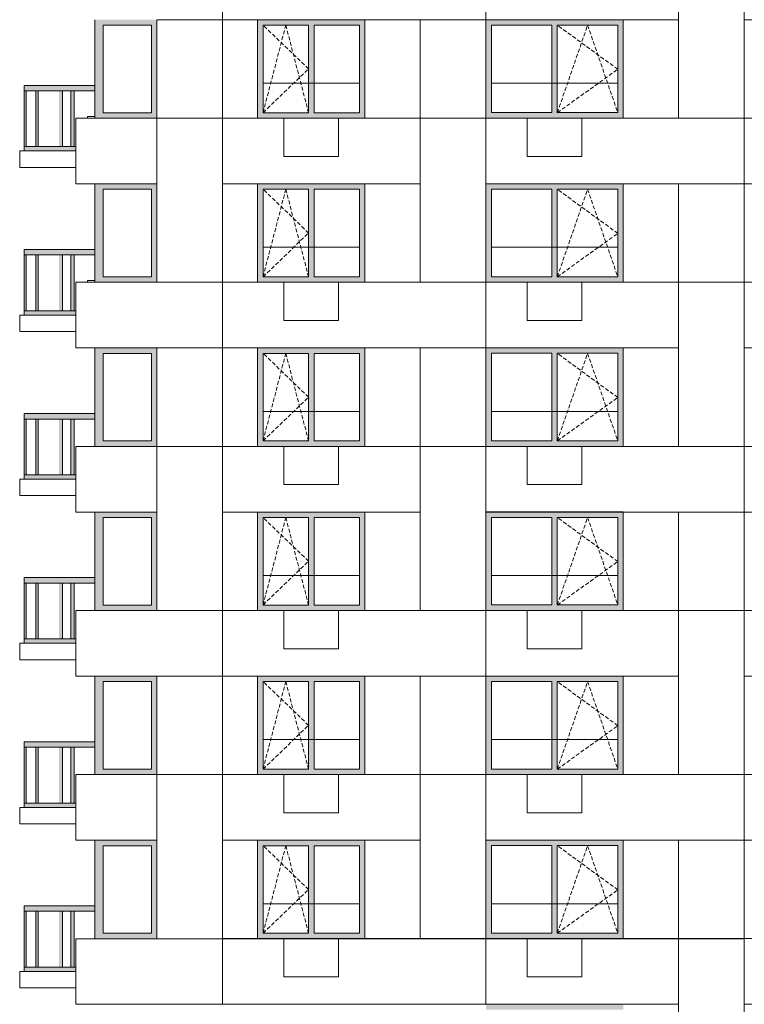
# Model space of a CAD drawing. Header units: millimetres. Extents: x 119219 to 750800, y -8933 to 168688.
# Tile 110 of 115: x 508361 to 521596, y 22860 to 40860. Entities that reach past the tile are written whole.
import ezdxf

# ---------------------------------------------------------------- set-up
doc = ezdxf.new("R2010")
doc.units = ezdxf.units.MM
doc.header["$MEASUREMENT"] = 0
doc.header["$XCLIPFRAME"] = 0
doc.linetypes.add('OO_EOIAAY', pattern=[105.833361, 70.555568, -35.277793])
doc.layers.add('0_Ном._пера__1', color=7, linetype='Continuous', lineweight=0)
doc.layers.add('0_Ном._пера__120', color=7, linetype='Continuous', lineweight=0)
doc.layers.add('0_Ном._пера__161', color=7, linetype='Continuous', lineweight=13, true_color=0x6a6a6a)
picture_1 = doc.add_image_def('image6.png', size_in_pixel=(725, 814))
picture_2 = doc.add_image_def('image3.png', size_in_pixel=(734, 827))
picture_3 = doc.add_image_def('image5.png', size_in_pixel=(729, 823))
picture_4 = doc.add_image_def('image2.png', size_in_pixel=(882, 837))
picture_5 = doc.add_image_def('image4.png', size_in_pixel=(877, 829))

msp = doc.modelspace()

# ---------------------------------------------------------------- hatches: boundary and pattern name
at = {"layer": '0_Ном._пера__161', "linetype": 'Continuous', "lineweight": 0, "true_color": 0x696969}
for points in [[(509735.981, 40859.986), (509735.981, 40759.986), (509885.981, 40759.986), (510766.015, 40759.986), (510865.987, 40759.986), (510865.987, 40859.986)], [(512806.657, 40760), (513636.657, 40760), (513736.657, 40760), (514566.657, 40760), (514666.657, 40760), (514666.657, 40860), (512706.657, 40860), (512706.657, 40760)], [(516976.183, 40762.409), (518081.043, 40762.409), (518181.043, 40762.409), (519285.903, 40762.409), (519385.903, 40762.409), (519385.903, 40862.409), (516876.183, 40862.409), (516876.183, 40762.409)], [(509735.981, 40759.986), (509735.981, 39159.986), (509885.981, 39159.986), (509885.981, 40759.986)], [(510766.015, 40759.986), (510766.015, 39159.986), (510865.987, 39159.986), (510865.987, 40759.986)], [(512806.657, 40760), (512706.657, 40760), (512706.657, 39160), (512806.657, 39160)], [(513736.657, 40760), (513636.657, 40760), (513636.657, 39160), (513736.657, 39160)], [(514566.657, 40760), (514566.657, 39160), (514666.657, 39160), (514666.657, 40760)], [(516976.183, 40762.409), (516876.183, 40762.409), (516876.183, 39162.409), (516976.183, 39162.409)], [(518181.043, 40762.409), (518081.043, 40762.409), (518081.043, 39162.409), (518181.043, 39162.409)], [(519285.903, 39162.409), (519385.903, 39162.409), (519385.903, 40762.409), (519285.903, 40762.409)], [(508441.078, 39560.008), (509081.183, 39560.008), (509141.183, 39560.008), (509741.291, 39560.008), (509741.291, 39660.008), (508441.078, 39660.008)], [(508441.083, 38540.008), (508481.083, 38540.008), (508481.083, 39560.008), (508441.083, 39560.008)], [(508655.702, 38540.008), (508695.702, 38540.008), (508695.702, 39560.008), (508655.702, 39560.008)], [(509081.183, 38540.008), (509141.183, 38540.008), (509141.183, 39560.008), (509081.183, 39560.008)], [(509355.836, 39560.008), (509295.836, 39560.008), (509295.836, 38540.008), (509355.836, 38540.008)], [(509735.981, 39159.986), (509735.981, 39059.986), (510865.987, 39059.986), (510865.987, 39159.986), (510766.015, 39159.986), (509885.981, 39159.986)], [(512706.657, 39160), (512706.657, 39060), (514666.657, 39060), (514666.657, 39160), (514566.657, 39160), (513736.657, 39160), (513636.657, 39160), (512806.657, 39160)], [(518081.043, 39162.409), (516976.183, 39162.409), (516876.183, 39162.409), (516876.183, 39062.409), (519385.903, 39062.409), (519385.903, 39162.409), (519285.903, 39162.409), (518181.043, 39162.409)], [(508441.078, 38460.008), (509081.183, 38460.006), (509141.183, 38460.008), (509385.9, 38460.008), (509385.9, 38540.008), (509141.183, 38540.008), (509081.183, 38540.008), (508441.078, 38540.008)], [(509735.981, 37859.988), (509735.981, 37759.988), (509885.981, 37759.988), (510766.015, 37759.988), (510865.987, 37759.988), (510865.987, 37859.988)], [(512806.657, 37760), (513636.657, 37760), (513736.657, 37760), (514566.657, 37760), (514666.657, 37760), (514666.657, 37860), (512706.657, 37860), (512706.657, 37760)], [(516976.192, 37762.108), (518081.052, 37762.108), (518181.052, 37762.108), (519285.912, 37762.108), (519385.912, 37762.108), (519385.912, 37862.108), (516876.192, 37862.108), (516876.192, 37762.108)], [(509735.981, 37759.988), (509735.981, 36159.988), (509885.981, 36159.988), (509885.981, 37759.988)], [(510766.015, 37759.988), (510766.015, 36159.988), (510865.987, 36159.988), (510865.987, 37759.988)], [(512806.657, 37760), (512706.657, 37760), (512706.657, 36160), (512806.657, 36160)], [(513736.657, 37760), (513636.657, 37760), (513636.657, 36160), (513736.657, 36160)], [(514566.657, 37760), (514566.657, 36160), (514666.657, 36160), (514666.657, 37760)], [(516976.192, 37762.108), (516876.192, 37762.108), (516876.192, 36162.108), (516976.192, 36162.108)], [(518181.052, 37762.108), (518081.052, 37762.108), (518081.052, 36162.108), (518181.052, 36162.108)], [(519285.912, 36162.108), (519385.912, 36162.108), (519385.912, 37762.108), (519285.912, 37762.108)], [(508441.078, 36560.007), (509081.183, 36560.007), (509141.183, 36560.007), (509741.291, 36560.007), (509741.291, 36660.007), (508441.078, 36660.007)], [(508441.083, 35540.007), (508481.083, 35540.007), (508481.083, 36560.007), (508441.083, 36560.007)], [(508655.702, 35540.007), (508695.702, 35540.007), (508695.702, 36560.007), (508655.702, 36560.007)], [(509081.183, 35540.007), (509141.183, 35540.007), (509141.183, 36560.007), (509081.183, 36560.007)], [(509355.836, 36560.007), (509295.836, 36560.007), (509295.836, 35540.007), (509355.836, 35540.007)], [(509735.981, 36159.988), (509735.981, 36059.988), (510865.987, 36059.988), (510865.987, 36159.988), (510766.015, 36159.988), (509885.981, 36159.988)], [(512706.657, 36160), (512706.657, 36060), (514666.657, 36060), (514666.657, 36160), (514566.657, 36160), (513736.657, 36160), (513636.657, 36160), (512806.657, 36160)], [(518081.052, 36162.108), (516976.192, 36162.108), (516876.192, 36162.108), (516876.192, 36062.108), (519385.912, 36062.108), (519385.912, 36162.108), (519285.912, 36162.108), (518181.052, 36162.108)], [(508441.078, 35460.007), (509081.183, 35460.005), (509141.183, 35460.007), (509385.9, 35460.007), (509385.9, 35540.007), (509141.183, 35540.007), (509081.183, 35540.007), (508441.078, 35540.007)], [(509735.981, 34859.99), (509735.981, 34759.99), (509885.981, 34759.99), (510766.015, 34759.99), (510865.987, 34759.99), (510865.987, 34859.99)], [(509735.981, 34759.99), (509735.981, 33159.99), (509885.981, 33159.99), (509885.981, 34759.99)], [(510766.015, 34759.99), (510766.015, 33159.99), (510865.987, 33159.99), (510865.987, 34759.99)], [(512806.657, 34760), (513636.657, 34760), (513736.657, 34760), (514566.657, 34760), (514666.657, 34760), (514666.657, 34860), (512706.657, 34860), (512706.657, 34760)], [(512806.657, 34760), (512706.657, 34760), (512706.657, 33160), (512806.657, 33160)], [(513736.657, 34760), (513636.657, 34760), (513636.657, 33160), (513736.657, 33160)], [(514566.657, 34760), (514566.657, 33160), (514666.657, 33160), (514666.657, 34760)], [(516976.201, 34761.807), (518081.061, 34761.807), (518181.061, 34761.807), (519285.921, 34761.807), (519385.921, 34761.807), (519385.921, 34861.807), (516876.201, 34861.807), (516876.201, 34761.807)], [(516976.201, 34761.807), (516876.201, 34761.807), (516876.201, 33161.807), (516976.201, 33161.807)], [(518181.061, 34761.807), (518081.061, 34761.807), (518081.061, 33161.807), (518181.061, 33161.807)], [(519285.921, 33161.807), (519385.921, 33161.807), (519385.921, 34761.807), (519285.921, 34761.807)], [(508441.078, 33560.006), (509081.183, 33560.006), (509141.183, 33560.006), (509741.291, 33560.006), (509741.291, 33660.006), (508441.078, 33660.006)], [(508441.083, 32540.006), (508481.083, 32540.006), (508481.083, 33560.006), (508441.083, 33560.006)], [(508655.702, 32540.006), (508695.702, 32540.006), (508695.702, 33560.006), (508655.702, 33560.006)], [(509081.183, 32540.006), (509141.183, 32540.006), (509141.183, 33560.006), (509081.183, 33560.006)], [(509355.836, 33560.006), (509295.836, 33560.006), (509295.836, 32540.006), (509355.836, 32540.006)], [(509735.981, 33159.99), (509735.981, 33059.99), (510865.987, 33059.99), (510865.987, 33159.99), (510766.015, 33159.99), (509885.981, 33159.99)], [(512706.657, 33160), (512706.657, 33060), (514666.657, 33060), (514666.657, 33160), (514566.657, 33160), (513736.657, 33160), (513636.657, 33160), (512806.657, 33160)], [(518081.061, 33161.807), (516976.201, 33161.807), (516876.201, 33161.807), (516876.201, 33061.807), (519385.921, 33061.807), (519385.921, 33161.807), (519285.921, 33161.807), (518181.061, 33161.807)], [(508441.078, 32460.006), (509081.183, 32460.004), (509141.183, 32460.006), (509385.9, 32460.006), (509385.9, 32540.006), (509141.183, 32540.006), (509081.183, 32540.006), (508441.078, 32540.006)], [(509735.981, 31859.992), (509735.981, 31759.992), (509885.981, 31759.992), (510766.015, 31759.992), (510865.987, 31759.992), (510865.987, 31859.992)], [(512806.657, 31760), (513636.657, 31760), (513736.657, 31760), (514566.657, 31760), (514666.657, 31760), (514666.657, 31860), (512706.657, 31860), (512706.657, 31760)], [(516976.21, 31761.506), (518081.07, 31761.506), (518181.07, 31761.506), (519285.93, 31761.506), (519385.93, 31761.506), (519385.93, 31861.506), (516876.21, 31861.506), (516876.21, 31761.506)], [(509735.981, 31759.992), (509735.981, 30159.992), (509885.981, 30159.992), (509885.981, 31759.992)], [(510766.015, 31759.992), (510766.015, 30159.992), (510865.987, 30159.992), (510865.987, 31759.992)], [(512806.657, 31760), (512706.657, 31760), (512706.657, 30160), (512806.657, 30160)], [(513736.657, 31760), (513636.657, 31760), (513636.657, 30160), (513736.657, 30160)], [(514566.657, 31760), (514566.657, 30160), (514666.657, 30160), (514666.657, 31760)], [(516976.21, 31761.506), (516876.21, 31761.506), (516876.21, 30161.506), (516976.21, 30161.506)], [(518181.07, 31761.506), (518081.07, 31761.506), (518081.07, 30161.506), (518181.07, 30161.506)], [(519285.93, 30161.506), (519385.93, 30161.506), (519385.93, 31761.506), (519285.93, 31761.506)], [(508441.078, 30560.006), (509081.183, 30560.006), (509141.183, 30560.006), (509741.291, 30560.006), (509741.291, 30660.006), (508441.078, 30660.006)], [(508441.083, 29540.006), (508481.083, 29540.006), (508481.083, 30560.006), (508441.083, 30560.006)], [(508655.702, 29540.006), (508695.702, 29540.006), (508695.702, 30560.006), (508655.702, 30560.006)], [(509081.183, 29540.006), (509141.183, 29540.006), (509141.183, 30560.006), (509081.183, 30560.006)], [(509355.836, 30560.006), (509295.836, 30560.006), (509295.836, 29540.006), (509355.836, 29540.006)], [(509735.981, 30159.992), (509735.981, 30059.992), (510865.987, 30059.992), (510865.987, 30159.992), (510766.015, 30159.992), (509885.981, 30159.992)], [(512706.657, 30160), (512706.657, 30060), (514666.657, 30060), (514666.657, 30160), (514566.657, 30160), (513736.657, 30160), (513636.657, 30160), (512806.657, 30160)], [(518081.07, 30161.506), (516976.21, 30161.506), (516876.21, 30161.506), (516876.21, 30061.506), (519385.93, 30061.506), (519385.93, 30161.506), (519285.93, 30161.506), (518181.07, 30161.506)], [(508441.078, 29460.006), (509081.183, 29460.004), (509141.183, 29460.006), (509385.9, 29460.006), (509385.9, 29540.006), (509141.183, 29540.006), (509081.183, 29540.006), (508441.078, 29540.006)], [(509735.981, 28859.994), (509735.981, 28759.994), (509885.981, 28759.994), (510766.015, 28759.994), (510865.987, 28759.994), (510865.987, 28859.994)], [(512806.657, 28760), (513636.657, 28760), (513736.657, 28760), (514566.657, 28760), (514666.657, 28760), (514666.657, 28860), (512706.657, 28860), (512706.657, 28760)], [(516976.22, 28761.205), (518081.08, 28761.205), (518181.08, 28761.205), (519285.94, 28761.205), (519385.94, 28761.205), (519385.94, 28861.205), (516876.22, 28861.205), (516876.22, 28761.205)], [(509735.981, 28759.994), (509735.981, 27159.994), (509885.981, 27159.994), (509885.981, 28759.994)], [(510766.015, 28759.994), (510766.015, 27159.994), (510865.987, 27159.994), (510865.987, 28759.994)], [(512806.657, 28760), (512706.657, 28760), (512706.657, 27160), (512806.657, 27160)], [(513736.657, 28760), (513636.657, 28760), (513636.657, 27160), (513736.657, 27160)], [(514566.657, 28760), (514566.657, 27160), (514666.657, 27160), (514666.657, 28760)], [(516976.22, 28761.205), (516876.22, 28761.205), (516876.22, 27161.205), (516976.22, 27161.205)], [(518181.08, 28761.205), (518081.08, 28761.205), (518081.08, 27161.205), (518181.08, 27161.205)], [(519285.94, 27161.205), (519385.94, 27161.205), (519385.94, 28761.205), (519285.94, 28761.205)], [(508441.078, 27560.005), (509081.183, 27560.005), (509141.183, 27560.005), (509741.291, 27560.005), (509741.291, 27660.005), (508441.078, 27660.005)], [(508441.083, 26540.005), (508481.083, 26540.005), (508481.083, 27560.005), (508441.083, 27560.005)], [(508655.702, 26540.005), (508695.702, 26540.005), (508695.702, 27560.005), (508655.702, 27560.005)], [(509081.183, 26540.005), (509141.183, 26540.005), (509141.183, 27560.005), (509081.183, 27560.005)], [(509355.836, 27560.005), (509295.836, 27560.005), (509295.836, 26540.005), (509355.836, 26540.005)], [(509735.981, 27159.994), (509735.981, 27059.994), (510865.987, 27059.994), (510865.987, 27159.994), (510766.015, 27159.994), (509885.981, 27159.994)], [(512706.657, 27160), (512706.657, 27060), (514666.657, 27060), (514666.657, 27160), (514566.657, 27160), (513736.657, 27160), (513636.657, 27160), (512806.657, 27160)], [(518081.08, 27161.205), (516976.22, 27161.205), (516876.22, 27161.205), (516876.22, 27061.205), (519385.94, 27061.205), (519385.94, 27161.205), (519285.94, 27161.205), (518181.08, 27161.205)], [(508441.078, 26460.005), (509081.183, 26460.003), (509141.183, 26460.005), (509385.9, 26460.005), (509385.9, 26540.005), (509141.183, 26540.005), (509081.183, 26540.005), (508441.078, 26540.005)], [(509735.981, 25859.996), (509735.981, 25759.996), (509885.981, 25759.996), (510766.015, 25759.996), (510865.987, 25759.996), (510865.987, 25859.996)], [(509735.981, 25759.996), (509735.981, 24159.996), (509885.981, 24159.996), (509885.981, 25759.996)], [(510766.015, 25759.996), (510766.015, 24159.996), (510865.987, 24159.996), (510865.987, 25759.996)], [(512806.657, 25760), (513636.657, 25760), (513736.657, 25760), (514566.657, 25760), (514666.657, 25760), (514666.657, 25860), (512706.657, 25860), (512706.657, 25760)], [(512806.657, 25760), (512706.657, 25760), (512706.657, 24160), (512806.657, 24160)], [(513736.657, 25760), (513636.657, 25760), (513636.657, 24160), (513736.657, 24160)], [(514566.657, 25760), (514566.657, 24160), (514666.657, 24160), (514666.657, 25760)], [(516976.229, 25760.903), (518081.089, 25760.903), (518181.089, 25760.903), (519285.949, 25760.903), (519385.949, 25760.903), (519385.949, 25860.903), (516876.229, 25860.903), (516876.229, 25760.903)], [(516976.229, 25760.903), (516876.229, 25760.903), (516876.229, 24160.903), (516976.229, 24160.903)], [(518181.089, 25760.903), (518081.089, 25760.903), (518081.089, 24160.903), (518181.089, 24160.903)], [(519285.949, 24160.903), (519385.949, 24160.903), (519385.949, 25760.903), (519285.949, 25760.903)], [(508441.078, 24560.004), (509081.183, 24560.004), (509141.183, 24560.004), (509741.291, 24560.004), (509741.291, 24660.004), (508441.078, 24660.004)], [(508441.083, 23540.004), (508481.083, 23540.004), (508481.083, 24560.004), (508441.083, 24560.004)], [(508655.702, 23540.004), (508695.702, 23540.004), (508695.702, 24560.004), (508655.702, 24560.004)], [(509081.183, 23540.004), (509141.183, 23540.004), (509141.183, 24560.004), (509081.183, 24560.004)], [(509355.836, 24560.004), (509295.836, 24560.004), (509295.836, 23540.004), (509355.836, 23540.004)], [(509735.981, 24159.996), (509735.981, 24059.996), (510865.987, 24059.996), (510865.987, 24159.996), (510766.015, 24159.996), (509885.981, 24159.996)], [(512706.657, 24160), (512706.657, 24060), (514666.657, 24060), (514666.657, 24160), (514566.657, 24160), (513736.657, 24160), (513636.657, 24160), (512806.657, 24160)], [(518081.089, 24160.903), (516976.229, 24160.903), (516876.229, 24160.903), (516876.229, 24060.903), (519385.949, 24060.903), (519385.949, 24160.903), (519285.949, 24160.903), (518181.089, 24160.903)], [(508441.078, 23460.004), (509081.183, 23460.002), (509141.183, 23460.004), (509385.9, 23460.004), (509385.9, 23540.004), (509141.183, 23540.004), (509081.183, 23540.004), (508441.078, 23540.004)], [(516976.238, 22760.602), (518081.098, 22760.602), (518181.098, 22760.602), (519285.958, 22760.602), (519385.958, 22760.602), (519385.958, 22860.602), (516876.238, 22860.602), (516876.238, 22760.602)]]:
    msp.add_hatch(color=251, dxfattribs=at).paths.add_polyline_path(points)

# ---------------------------------------------------------------- linework, layer by layer
at = {"layer": '0_Ном._пера__1', "color": 7, "linetype": 'Continuous', "lineweight": 0}
for p, q in [((508441.078, 39560.008), (508441.078, 39660.008)), ((509741.291, 39660.008), (508441.078, 39660.008)), ((512806.657, 39700), (514566.657, 39700)), ((516976.256, 39700), (519285.976, 39700)), ((509081.183, 39560.008), (508441.078, 39560.008)), ((508441.083, 38540.008), (508441.083, 39560.008)), ((508481.083, 38540.008), (508481.083, 39560.008)), ((508655.702, 38540.008), (508655.702, 39560.008)), ((508695.702, 38540.008), (508695.702, 39560.008)), ((509141.183, 39560.008), (509081.183, 39560.008)), ((509081.183, 39560.008), (509141.183, 39560.008)), ((509741.291, 39560.008), (509141.183, 39560.008)), ((509141.183, 38540.008), (509141.183, 39560.008)), ((509295.836, 38540.008), (509295.836, 39560.008)), ((509355.836, 38540.008), (509355.836, 39560.008)), ((508441.078, 38460.008), (508441.078, 38540.008)), ((509081.183, 38540.008), (508441.078, 38540.008)), ((509141.183, 38540.008), (509081.183, 38540.008)), ((509385.9, 38540.008), (509141.183, 38540.008)), ((516876.192, 37862.108), (519385.912, 37862.108)), ((508441.078, 36560.007), (508441.078, 36660.007)), ((509741.291, 36660.007), (508441.078, 36660.007)), ((509081.183, 36560.007), (508441.078, 36560.007)), ((508441.083, 35540.007), (508441.083, 36560.007)), ((508481.083, 35540.007), (508481.083, 36560.007)), ((508655.702, 35540.007), (508655.702, 36560.007)), ((508695.702, 35540.007), (508695.702, 36560.007)), ((509141.183, 36560.007), (509081.183, 36560.007)), ((509081.183, 36560.007), (509141.183, 36560.007)), ((509741.291, 36560.007), (509141.183, 36560.007)), ((509141.183, 35540.007), (509141.183, 36560.007)), ((509295.836, 35540.007), (509295.836, 36560.007)), ((509355.836, 35540.007), (509355.836, 36560.007)), ((512806.657, 36700), (514566.657, 36700)), ((516976.256, 36700), (519285.976, 36700)), ((508441.078, 35460.007), (508441.078, 35540.007)), ((509081.183, 35540.007), (508441.078, 35540.007)), ((509141.183, 35540.007), (509081.183, 35540.007)), ((509385.9, 35540.007), (509141.183, 35540.007)), ((516876.201, 34861.807), (519385.921, 34861.807)), ((508441.078, 33560.006), (508441.078, 33660.006)), ((509741.291, 33660.006), (508441.078, 33660.006)), ((512806.657, 33700), (514566.657, 33700)), ((516976.256, 33700), (519285.976, 33700)), ((509081.183, 33560.006), (508441.078, 33560.006)), ((508441.083, 32540.006), (508441.083, 33560.006)), ((508481.083, 32540.006), (508481.083, 33560.006)), ((508655.702, 32540.006), (508655.702, 33560.006)), ((508695.702, 32540.006), (508695.702, 33560.006)), ((509141.183, 33560.006), (509081.183, 33560.006)), ((509081.183, 33560.006), (509141.183, 33560.006)), ((509741.291, 33560.006), (509141.183, 33560.006)), ((509141.183, 32540.006), (509141.183, 33560.006)), ((509295.836, 32540.006), (509295.836, 33560.006)), ((509355.836, 32540.006), (509355.836, 33560.006)), ((508441.078, 32460.006), (508441.078, 32540.006)), ((509081.183, 32540.006), (508441.078, 32540.006)), ((509141.183, 32540.006), (509081.183, 32540.006)), ((509385.9, 32540.006), (509141.183, 32540.006)), ((516876.21, 31861.506), (519385.93, 31861.506)), ((508441.078, 30560.006), (508441.078, 30660.006)), ((509741.291, 30660.006), (508441.078, 30660.006)), ((512806.657, 30700), (514566.657, 30700)), ((516976.256, 30700), (519285.976, 30700)), ((509081.183, 30560.006), (508441.078, 30560.006)), ((508441.083, 29540.005), (508441.083, 30560.006)), ((508481.083, 29540.006), (508481.083, 30560.006)), ((508655.702, 29540.006), (508655.702, 30560.006)), ((508695.702, 29540.006), (508695.702, 30560.006)), ((509141.183, 30560.006), (509081.183, 30560.006)), ((509081.183, 30560.006), (509141.183, 30560.006)), ((509741.291, 30560.006), (509141.183, 30560.006)), ((509141.183, 29540.006), (509141.183, 30560.006)), ((509295.836, 29540.006), (509295.836, 30560.006)), ((509355.836, 29540.006), (509355.836, 30560.006)), ((508441.078, 29460.006), (508441.078, 29540.006)), ((509081.183, 29540.006), (508441.078, 29540.006)), ((509141.183, 29540.006), (509081.183, 29540.006)), ((509385.9, 29540.006), (509141.183, 29540.006)), ((516876.22, 28861.205), (519385.94, 28861.205)), ((508441.078, 27560.005), (508441.078, 27660.005)), ((509741.291, 27660.005), (508441.078, 27660.005)), ((509081.183, 27560.005), (508441.078, 27560.005)), ((508441.083, 26540.005), (508441.083, 27560.005)), ((508481.083, 26540.005), (508481.083, 27560.005)), ((508655.702, 26540.005), (508655.702, 27560.005)), ((508695.702, 26540.005), (508695.702, 27560.005)), ((509141.183, 27560.005), (509081.183, 27560.005)), ((509081.183, 27560.005), (509141.183, 27560.005)), ((509741.291, 27560.005), (509141.183, 27560.005)), ((509141.183, 26540.005), (509141.183, 27560.005)), ((509295.836, 26540.005), (509295.836, 27560.005)), ((509355.836, 26540.005), (509355.836, 27560.005)), ((512806.657, 27700), (514566.657, 27700)), ((516976.256, 27700), (519285.976, 27700)), ((508441.078, 26460.005), (508441.078, 26540.005)), ((509081.183, 26540.005), (508441.078, 26540.005)), ((509141.183, 26540.005), (509081.183, 26540.005)), ((509385.9, 26540.005), (509141.183, 26540.005)), ((516876.229, 25860.903), (519385.949, 25860.903)), ((508441.078, 24560.004), (508441.078, 24660.004)), ((509741.291, 24660.004), (508441.078, 24660.004)), ((512806.657, 24700), (514566.657, 24700)), ((516976.256, 24700), (519285.976, 24700)), ((509081.183, 24560.004), (508441.078, 24560.004)), ((508441.083, 23540.004), (508441.083, 24560.004)), ((508481.083, 23540.004), (508481.083, 24560.004)), ((508655.702, 23540.004), (508655.702, 24560.004)), ((508695.702, 23540.004), (508695.702, 24560.004)), ((509141.183, 24560.004), (509081.183, 24560.004)), ((509081.183, 24560.004), (509141.183, 24560.004)), ((509741.291, 24560.004), (509141.183, 24560.004)), ((509141.183, 23540.004), (509141.183, 24560.004)), ((509295.836, 23540.004), (509295.836, 24560.004)), ((509355.836, 23540.004), (509355.836, 24560.004)), ((508441.078, 23460.004), (508441.078, 23540.004)), ((509081.183, 23540.004), (508441.078, 23540.004)), ((509141.183, 23540.004), (509081.183, 23540.004)), ((509385.9, 23540.004), (509141.183, 23540.004)), ((516876.238, 22860.602), (519385.958, 22860.602))]:
    msp.add_line(p, q, dxfattribs=at)
for points in [[(520396.005, 42060), (521595.966, 42060), (521595.966, 39060), (520396.005, 39060)], [(510865.987, 40860), (512065.947, 40860), (512065.947, 39060), (510865.987, 39060)], [(515676.296, 40860), (516876.256, 40860), (516876.256, 39060), (515676.296, 39060)], [(509385.9, 39060), (510865.886, 39060), (510865.886, 37860), (509385.9, 37860)], [(510865.987, 39060), (512065.947, 39060), (512065.947, 36060), (510865.987, 36060)], [(512065.947, 39060), (515676.296, 39060), (515676.296, 37860), (512065.947, 37860)], [(515676.296, 39060), (516876.256, 39060), (516876.256, 36060), (515676.296, 36060)], [(516876.256, 39060), (521596.022, 39060), (521596.022, 37860), (516876.256, 37860)], [(521596.022, 39060), (523596.338, 39060), (523596.338, 37860), (521596.022, 37860)], [(508361.082, 38460), (509385.859, 38460), (509385.859, 38160), (508361.082, 38160)], [(520396.005, 37860), (521595.966, 37860), (521595.966, 36060), (520396.005, 36060)], [(509385.9, 36060), (512065.947, 36060), (512065.947, 34860), (509385.9, 34860)], [(512065.947, 36060), (516876.551, 36060), (516876.551, 34860), (512065.947, 34860)], [(516876.551, 36060), (520396.277, 36060), (520396.277, 34860), (516876.551, 34860)], [(520396.005, 36060), (521595.966, 36060), (521595.966, 33060), (520396.005, 33060)], [(521596.022, 36060), (524966.014, 36060), (524966.014, 34860), (521596.022, 34860)], [(508361.082, 35460), (509385.859, 35460), (509385.859, 35160), (508361.082, 35160)], [(510865.987, 34860), (512065.947, 34860), (512065.947, 33060), (510865.987, 33060)], [(515676.296, 34860), (516876.256, 34860), (516876.256, 33060), (515676.296, 33060)], [(509385.9, 33060), (510865.886, 33060), (510865.886, 31860), (509385.9, 31860)], [(510865.987, 33060), (512065.947, 33060), (512065.947, 30060), (510865.987, 30060)], [(512065.947, 33060), (515676.296, 33060), (515676.296, 31860), (512065.947, 31860)], [(515676.296, 33060), (516876.256, 33060), (516876.256, 30060), (515676.296, 30060)], [(516876.256, 33060), (521596.022, 33060), (521596.022, 31860), (516876.256, 31860)], [(521596.022, 33060), (523596.338, 33060), (523596.338, 31860), (521596.022, 31860)], [(508361.082, 32460), (509385.859, 32460), (509385.859, 32160), (508361.082, 32160)], [(520396.005, 31860), (521595.966, 31860), (521595.966, 30060), (520396.005, 30060)], [(509385.9, 30060), (512065.947, 30060), (512065.947, 28860), (509385.9, 28860)], [(512065.947, 30060), (516876.551, 30060), (516876.551, 28860), (512065.947, 28860)], [(516876.551, 30060), (520396.277, 30060), (520396.277, 28860), (516876.551, 28860)], [(516876.551, 30060), (520396.277, 30060), (520396.277, 28860), (516876.551, 28860)], [(520396.005, 30060), (521595.966, 30060), (521595.966, 27060), (520396.005, 27060)], [(521596.022, 30060), (524966.014, 30060), (524966.014, 28860), (521596.022, 28860)], [(508361.082, 29460), (509385.859, 29460), (509385.859, 29160), (508361.082, 29160)], [(510865.987, 28860), (512065.947, 28860), (512065.947, 27060), (510865.987, 27060)], [(515676.296, 28860), (516876.256, 28860), (516876.256, 27060), (515676.296, 27060)], [(509385.9, 27060), (510865.886, 27060), (510865.886, 25860), (509385.9, 25860)], [(510865.987, 27060), (512065.947, 27060), (512065.947, 24060), (510865.987, 24060)], [(512065.947, 27060), (515676.296, 27060), (515676.296, 25860), (512065.947, 25860)], [(515676.296, 27060), (516876.256, 27060), (516876.256, 24060), (515676.296, 24060)], [(516876.256, 27060), (521596.022, 27060), (521596.022, 25860), (516876.256, 25860)], [(521596.022, 27060), (523596.338, 27060), (523596.338, 25860), (521596.022, 25860)], [(508361.082, 26460.001), (509385.859, 26460.001), (509385.859, 26160.001), (508361.082, 26160.001)], [(520396.277, 25860.301), (521596.238, 25860.301), (521596.238, 24060.301), (520396.277, 24060.301)], [(509385.9, 24060), (512065.947, 24060), (512065.947, 22860), (509385.9, 22860)], [(512065.947, 24060.301), (516876.551, 24060.301), (516876.551, 22860.301), (512065.947, 22860.301)], [(516876.551, 24060.301), (520396.277, 24060.301), (520396.277, 22860.301), (516876.551, 22860.301)], [(520396.277, 24060.301), (521596.238, 24060.301), (521596.238, 21060.301), (520396.277, 21060.301)], [(521596.022, 24060.301), (524966.014, 24060.301), (524966.014, 22860.301), (521596.022, 22860.301)], [(508361.082, 23460.001), (509385.859, 23460.001), (509385.859, 23160.001), (508361.082, 23160.001)]]:
    msp.add_lwpolyline(points, close=True, dxfattribs=at)
at = {"layer": '0_Ном._пера__1', "color": 7, "linetype": 'Continuous', "lineweight": 0, "flags": 128}
for points in [[(512706.657, 40860), (512065.947, 40860), (512065.947, 39060), (512706.657, 39060)], [(515676.296, 40860), (514666.657, 40860), (514666.657, 39060), (515676.296, 39060)], [(520396.277, 40860), (519385.967, 40860), (519385.967, 39060), (520396.277, 39060)], [(512706.657, 37860), (512065.947, 37860), (512065.947, 36060), (512706.657, 36060)], [(515676.296, 37860), (514666.657, 37860), (514666.657, 36060), (515676.296, 36060)], [(520396.277, 37860), (519385.967, 37860), (519385.967, 36060), (520396.277, 36060)], [(512706.657, 34860), (512065.947, 34860), (512065.947, 33060), (512706.657, 33060)], [(515676.296, 34860), (514666.657, 34860), (514666.657, 33060), (515676.296, 33060)], [(520396.005, 34860), (519385.967, 34860), (519385.967, 33060), (520396.005, 33060)], [(512706.657, 31860), (512065.947, 31860), (512065.947, 30060), (512706.657, 30060)], [(515676.296, 31860), (514666.657, 31860), (514666.657, 30060), (515676.296, 30060)], [(520396.005, 31860), (519385.967, 31860), (519385.967, 30060), (520396.005, 30060)], [(512706.657, 28860), (512065.947, 28860), (512065.947, 27060), (512706.657, 27060)], [(515676.296, 28860), (514666.657, 28860), (514666.657, 27060), (515676.296, 27060)], [(520396.005, 28860), (519385.967, 28860), (519385.967, 27060), (520396.005, 27060)], [(512706.657, 25860), (512065.947, 25860), (512065.947, 24060), (512706.657, 24060)], [(515676.296, 25860), (514666.657, 25860), (514666.657, 24060), (515676.296, 24060)], [(520396.277, 25860), (519385.967, 25860), (519385.967, 24060), (520396.277, 24060)]]:
    msp.add_lwpolyline(points, close=True, dxfattribs=at)
at = {"layer": '0_Ном._пера__120', "color": 7, "linetype": 'Continuous', "lineweight": 0}
for p, q in [((509735.981, 40759.986), (509735.981, 40859.986)), ((509735.981, 39159.986), (509735.981, 40759.986)), ((509885.981, 40759.986), (509885.981, 39159.986)), ((510766.015, 40759.986), (509885.981, 40759.986)), ((510766.015, 39159.986), (510766.015, 40759.986)), ((512806.657, 40760), (512806.657, 39160)), ((513636.657, 40760), (512806.657, 40760)), ((513636.657, 39160), (513636.657, 40760)), ((513736.657, 40760), (513736.657, 39160)), ((514566.657, 40760), (513736.657, 40760)), ((514566.657, 39160), (514566.657, 40760)), ((516976.183, 40762.409), (516976.183, 39162.409)), ((518081.043, 40762.409), (516976.183, 40762.409)), ((518081.043, 39162.409), (518081.043, 40762.409)), ((518181.043, 40762.409), (518181.043, 39162.409)), ((519285.903, 40762.409), (518181.043, 40762.409)), ((519285.903, 39162.409), (519285.903, 40762.409)), ((509735.981, 39059.986), (509735.981, 39159.986)), ((509885.981, 39159.986), (510766.015, 39159.986)), ((512806.657, 39160), (513636.657, 39160)), ((513736.657, 39160), (514566.657, 39160)), ((516976.183, 39162.409), (518081.043, 39162.409)), ((518181.043, 39162.409), (519285.903, 39162.409)), ((509735.981, 37759.988), (509735.981, 37859.988)), ((509735.981, 36159.988), (509735.981, 37759.988)), ((509885.981, 37759.988), (509885.981, 36159.988)), ((510766.015, 37759.988), (509885.981, 37759.988)), ((510766.015, 36159.988), (510766.015, 37759.988)), ((512806.657, 37760), (512806.657, 36160)), ((513636.657, 37760), (512806.657, 37760)), ((513636.657, 36160), (513636.657, 37760)), ((513736.657, 37760), (513736.657, 36160)), ((514566.657, 37760), (513736.657, 37760)), ((514566.657, 36160), (514566.657, 37760)), ((516976.192, 37762.108), (516976.192, 36162.108)), ((518081.052, 37762.108), (516976.192, 37762.108)), ((518081.052, 36162.108), (518081.052, 37762.108)), ((518181.052, 37762.108), (518181.052, 36162.108)), ((519285.912, 37762.108), (518181.052, 37762.108)), ((519285.912, 36162.108), (519285.912, 37762.108)), ((509735.981, 36059.988), (509735.981, 36159.988)), ((509885.981, 36159.988), (510766.015, 36159.988)), ((512806.657, 36160), (513636.657, 36160)), ((513736.657, 36160), (514566.657, 36160)), ((516976.192, 36162.108), (518081.052, 36162.108)), ((518181.052, 36162.108), (519285.912, 36162.108)), ((509735.981, 34759.99), (509735.981, 34859.99)), ((509735.981, 33159.99), (509735.981, 34759.99)), ((509885.981, 34759.99), (509885.981, 33159.99)), ((510766.015, 34759.99), (509885.981, 34759.99)), ((510766.015, 33159.99), (510766.015, 34759.99)), ((512806.657, 34760), (512806.657, 33160)), ((513636.657, 34760), (512806.657, 34760)), ((513636.657, 33160), (513636.657, 34760)), ((513736.657, 34760), (513736.657, 33160)), ((514566.657, 34760), (513736.657, 34760)), ((514566.657, 33160), (514566.657, 34760)), ((516976.201, 34761.807), (516976.201, 33161.807)), ((518081.061, 34761.807), (516976.201, 34761.807)), ((518081.061, 33161.807), (518081.061, 34761.807)), ((518181.061, 34761.807), (518181.061, 33161.807)), ((519285.921, 34761.807), (518181.061, 34761.807)), ((519285.921, 33161.807), (519285.921, 34761.807)), ((509735.981, 33059.99), (509735.981, 33159.99)), ((509885.981, 33159.99), (510766.015, 33159.99)), ((512806.657, 33160), (513636.657, 33160)), ((513736.657, 33160), (514566.657, 33160)), ((516976.201, 33161.807), (518081.061, 33161.807)), ((518181.061, 33161.807), (519285.921, 33161.807)), ((509735.981, 31759.992), (509735.981, 31859.992)), ((509735.981, 30159.992), (509735.981, 31759.992)), ((509885.981, 31759.992), (509885.981, 30159.992)), ((510766.015, 31759.992), (509885.981, 31759.992)), ((510766.015, 30159.992), (510766.015, 31759.992)), ((512806.657, 31760), (512806.657, 30160)), ((513636.657, 31760), (512806.657, 31760)), ((513636.657, 30160), (513636.657, 31760)), ((513736.657, 31760), (513736.657, 30160)), ((514566.657, 31760), (513736.657, 31760)), ((514566.657, 30160), (514566.657, 31760)), ((516976.21, 31761.506), (516976.21, 30161.506)), ((518081.07, 31761.506), (516976.21, 31761.506)), ((518081.07, 30161.506), (518081.07, 31761.506)), ((518181.07, 31761.506), (518181.07, 30161.506)), ((519285.93, 31761.506), (518181.07, 31761.506)), ((519285.93, 30161.506), (519285.93, 31761.506)), ((509735.981, 30059.992), (509735.981, 30159.992)), ((509885.981, 30159.992), (510766.015, 30159.992)), ((512806.657, 30160), (513636.657, 30160)), ((513736.657, 30160), (514566.657, 30160)), ((516976.21, 30161.506), (518081.07, 30161.506)), ((518181.07, 30161.506), (519285.93, 30161.506)), ((509735.981, 28759.994), (509735.981, 28859.994)), ((509735.981, 27159.994), (509735.981, 28759.994)), ((509885.981, 28759.994), (509885.981, 27159.994)), ((510766.015, 28759.994), (509885.981, 28759.994)), ((510766.015, 27159.994), (510766.015, 28759.994)), ((512806.657, 28760), (512806.657, 27160)), ((513636.657, 28760), (512806.657, 28760)), ((513636.657, 27160), (513636.657, 28760)), ((513736.657, 28760), (513736.657, 27160)), ((514566.657, 28760), (513736.657, 28760)), ((514566.657, 27160), (514566.657, 28760)), ((516976.22, 28761.205), (516976.22, 27161.205)), ((518081.08, 28761.205), (516976.22, 28761.205)), ((518081.08, 27161.205), (518081.08, 28761.205)), ((518181.08, 28761.205), (518181.08, 27161.205)), ((519285.94, 28761.205), (518181.08, 28761.205)), ((519285.94, 27161.205), (519285.94, 28761.205)), ((509735.981, 27059.994), (509735.981, 27159.994)), ((509885.981, 27159.994), (510766.015, 27159.994)), ((512806.657, 27160), (513636.657, 27160)), ((513736.657, 27160), (514566.657, 27160)), ((516976.22, 27161.205), (518081.08, 27161.205)), ((518181.08, 27161.205), (519285.94, 27161.205)), ((509735.981, 25759.996), (509735.981, 25859.996)), ((509735.981, 24159.996), (509735.981, 25759.996)), ((509885.981, 25759.996), (509885.981, 24159.996)), ((510766.015, 25759.996), (509885.981, 25759.996)), ((510766.015, 24159.996), (510766.015, 25759.996)), ((512806.657, 25760), (512806.657, 24160)), ((513636.657, 25760), (512806.657, 25760)), ((513636.657, 24160), (513636.657, 25760)), ((513736.657, 25760), (513736.657, 24160)), ((514566.657, 25760), (513736.657, 25760)), ((514566.657, 24160), (514566.657, 25760)), ((516976.229, 25760.903), (516976.229, 24160.903)), ((518081.089, 25760.903), (516976.229, 25760.903)), ((518081.089, 24160.903), (518081.089, 25760.903)), ((518181.089, 25760.903), (518181.089, 24160.903)), ((519285.949, 25760.903), (518181.089, 25760.903)), ((519285.949, 24160.903), (519285.949, 25760.903)), ((509735.981, 24059.996), (509735.981, 24159.996)), ((509885.981, 24159.996), (510766.015, 24159.996)), ((512806.657, 24160), (513636.657, 24160)), ((513736.657, 24160), (514566.657, 24160)), ((516976.229, 24160.903), (518081.089, 24160.903)), ((518181.089, 24160.903), (519285.949, 24160.903))]:
    msp.add_line(p, q, dxfattribs=at)
at = {"layer": '0_Ном._пера__120', "color": 7, "linetype": 'OO_EOIAAY', "lineweight": 0}
for p, q in [((512806.657, 39160), (513221.657, 40760)), ((513636.657, 39960), (512806.657, 40760)), ((513221.657, 40760), (513636.657, 39160)), ((518181.116, 39160), (518733.546, 40760)), ((519285.976, 39952.811), (518181.116, 40760)), ((518733.546, 40760), (519285.976, 39160)), ((512806.657, 39160), (513636.657, 39960)), ((518181.116, 39160), (519285.976, 39952.811)), ((512806.657, 36160), (513221.657, 37760)), ((513636.657, 36960), (512806.657, 37760)), ((513221.657, 37760), (513636.657, 36160)), ((518181.116, 36160), (518733.546, 37760)), ((519285.976, 36952.811), (518181.116, 37760)), ((518733.546, 37760), (519285.976, 36160)), ((512806.657, 36160), (513636.657, 36960)), ((518181.116, 36160), (519285.976, 36952.811)), ((512806.657, 33160), (513221.657, 34760)), ((513636.657, 33960), (512806.657, 34760)), ((513221.657, 34760), (513636.657, 33160)), ((518181.116, 33160), (518733.546, 34760)), ((519285.976, 33952.811), (518181.116, 34760)), ((518733.546, 34760), (519285.976, 33160)), ((512806.657, 33160), (513636.657, 33960)), ((518181.116, 33160), (519285.976, 33952.811)), ((512806.657, 30160), (513221.657, 31760)), ((513636.657, 30960), (512806.657, 31760)), ((513221.657, 31760), (513636.657, 30160)), ((518181.116, 30160), (518733.546, 31760)), ((519285.976, 30952.811), (518181.116, 31760)), ((518733.546, 31760), (519285.976, 30160)), ((512806.657, 30160), (513636.657, 30960)), ((518181.116, 30160), (519285.976, 30952.811)), ((512806.657, 27160), (513221.657, 28760)), ((513636.657, 27960), (512806.657, 28760)), ((513221.657, 28760), (513636.657, 27160)), ((518181.116, 27160), (518733.546, 28760)), ((519285.976, 27952.811), (518181.116, 28760)), ((518733.546, 28760), (519285.976, 27160)), ((512806.657, 27160), (513636.657, 27960)), ((518181.116, 27160), (519285.976, 27952.811)), ((512806.657, 24160), (513221.657, 25760)), ((513636.657, 24960), (512806.657, 25760)), ((513221.657, 25760), (513636.657, 24160)), ((518181.116, 24160), (518733.546, 25760)), ((519285.976, 24952.811), (518181.116, 25760)), ((518733.546, 25760), (519285.976, 24160)), ((512806.657, 24160), (513636.657, 24960)), ((518181.116, 24160), (519285.976, 24952.811))]:
    msp.add_line(p, q, dxfattribs=at)
at = {"layer": '0_Ном._пера__120', "color": 7, "linetype": 'Continuous', "lineweight": 0, "flags": 128}
for points in [[(509601.112, 39060.002), (509735.794, 39060.002), (509735.794, 39090.002), (509601.112, 39090.002)], [(513186.551, 39060.002), (513186.551, 38360.002), (514186.551, 38360.002), (514186.551, 39060.002)], [(517631.01, 39060.002), (517631.01, 38360.002), (518631.01, 38360.002), (518631.01, 39060.002)], [(509601.112, 36060.002), (509735.823, 36060.002), (509735.823, 36090.002), (509601.112, 36090.002)], [(513186.551, 36060.002), (513186.551, 35360.002), (514186.551, 35360.002), (514186.551, 36060.002)], [(517631.001, 36060.002), (517631.001, 35360.002), (518631.001, 35360.002), (518631.001, 36060.002)], [(513186.551, 33060.002), (513186.551, 32360.002), (514186.551, 32360.002), (514186.551, 33060.002)], [(517631.001, 33060.002), (517631.001, 32360.002), (518631.001, 32360.002), (518631.001, 33060.002)], [(513186.551, 30060.002), (513186.551, 29360.002), (514186.551, 29360.002), (514186.551, 30060.002)], [(517631.001, 30060.002), (517631.001, 29360.002), (518631.001, 29360.002), (518631.001, 30060.002)], [(513186.551, 27060.002), (513186.551, 26360.002), (514186.551, 26360.002), (514186.551, 27060.002)], [(517631.001, 27060.002), (517631.001, 26360.002), (518631.001, 26360.002), (518631.001, 27060.002)], [(513186.551, 24060.002), (513186.551, 23360.002), (514186.551, 23360.002), (514186.551, 24060.002)], [(517631.001, 24060.002), (517631.001, 23360.002), (518631.001, 23360.002), (518631.001, 24060.002)]]:
    msp.add_lwpolyline(points, close=True, dxfattribs=at)

# ---------------------------------------------------------------- pictures from other files: only their frames are drawn
at = {"linetype": 'Continuous', "lineweight": 0}
image = msp.add_image(picture_5, insert=(512065.947, 40860), size_in_units=(4810.309, 1200), dxfattribs=at)
image.set_boundary_path([(-0.5, -0.5), (876.5, 828.5)])
image = msp.add_image(picture_3, insert=(516876.256, 40860), size_in_units=(3520.021, 1200), dxfattribs=at)
image.set_boundary_path([(-0.5, -0.5), (728.5, 822.5)])
image = msp.add_image(picture_1, insert=(521595.966, 42060), size_in_units=(1199.96, 3000), rotation=180, dxfattribs=at)
image.set_boundary_path([(-0.5, -0.5), (724.5, 813.5)])
image = msp.add_image(picture_3, insert=(521595.966, 40860), size_in_units=(3370.048, 1200), dxfattribs=at)
image.set_boundary_path([(-0.5, -0.5), (728.5, 822.5)])
image = msp.add_image(picture_4, insert=(510865.977, 39060), size_in_units=(1199.97, 1800), dxfattribs=at)
image.set_boundary_path([(-0.5, -0.5), (881.5, 836.5)])
image = msp.add_image(picture_4, insert=(515676.287, 39060), size_in_units=(1199.97, 1800), dxfattribs=at)
image.set_boundary_path([(-0.5, -0.5), (881.5, 836.5)])
image = msp.add_image(picture_3, insert=(509385.9, 37860), size_in_units=(1480.077, 1200), dxfattribs=at)
image.set_boundary_path([(-0.5, -0.5), (728.5, 822.5)])
image = msp.add_image(picture_1, insert=(512065.947, 39060), size_in_units=(1199.96, 3000), rotation=180, dxfattribs=at)
image.set_boundary_path([(-0.5, -0.5), (724.5, 813.5)])
image = msp.add_image(picture_5, insert=(512065.947, 37860), size_in_units=(3610.349, 1200), dxfattribs=at)
image.set_boundary_path([(-0.5, -0.5), (876.5, 828.5)])
image = msp.add_image(picture_1, insert=(516876.256, 39060), size_in_units=(1199.96, 3000), rotation=180, dxfattribs=at)
image.set_boundary_path([(-0.5, -0.5), (724.5, 813.5)])
image = msp.add_image(picture_3, insert=(516876.247, 37860), size_in_units=(4719.991, 1200), dxfattribs=at)
image.set_boundary_path([(-0.5, -0.5), (728.5, 822.5)])
image = msp.add_image(picture_3, insert=(521595.966, 37860), size_in_units=(1999.998, 1200), dxfattribs=at)
image.set_boundary_path([(-0.5, -0.5), (728.5, 822.5)])
image = msp.add_image(picture_2, insert=(509385.859, 38460), size_in_units=(1024.777, 300), rotation=180, dxfattribs=at)
image.set_boundary_path([(-0.5, -0.5), (733.5, 826.5)])
image = msp.add_image(picture_1, insert=(521596.238, 37860), size_in_units=(1199.96, 1800), rotation=180, dxfattribs=at)
image.set_boundary_path([(-0.5, -0.5), (724.5, 813.5)])
image = msp.add_image(picture_3, insert=(509385.9, 34860), size_in_units=(2680.047, 1200), dxfattribs=at)
image.set_boundary_path([(-0.5, -0.5), (728.5, 822.5)])
image = msp.add_image(picture_3, insert=(512065.947, 34860), size_in_units=(4810.309, 1200), dxfattribs=at)
image.set_boundary_path([(-0.5, -0.5), (728.5, 822.5)])
image = msp.add_image(picture_3, insert=(516876.256, 34860), size_in_units=(3520.021, 1200), dxfattribs=at)
image.set_boundary_path([(-0.5, -0.5), (728.5, 822.5)])
image = msp.add_image(picture_1, insert=(521596.238, 36060), size_in_units=(1199.96, 3000), rotation=180, dxfattribs=at)
image.set_boundary_path([(-0.5, -0.5), (724.5, 813.5)])
image = msp.add_image(picture_3, insert=(521596.238, 34860), size_in_units=(3370.048, 1200), dxfattribs=at)
image.set_boundary_path([(-0.5, -0.5), (728.5, 822.5)])
image = msp.add_image(picture_2, insert=(509385.859, 35460), size_in_units=(1024.777, 300), rotation=180, dxfattribs=at)
image.set_boundary_path([(-0.5, -0.5), (733.5, 826.5)])
image = msp.add_image(picture_1, insert=(512065.947, 34860), size_in_units=(1199.96, 1800), rotation=180, dxfattribs=at)
image.set_boundary_path([(-0.5, -0.5), (724.5, 813.5)])
image = msp.add_image(picture_1, insert=(516876.256, 34860), size_in_units=(1199.96, 1800), rotation=180, dxfattribs=at)
image.set_boundary_path([(-0.5, -0.5), (724.5, 813.5)])
image = msp.add_image(picture_3, insert=(509385.9, 31860), size_in_units=(1480.077, 1200), dxfattribs=at)
image.set_boundary_path([(-0.5, -0.5), (728.5, 822.5)])
image = msp.add_image(picture_1, insert=(512065.947, 33060), size_in_units=(1199.96, 3000), rotation=180, dxfattribs=at)
image.set_boundary_path([(-0.5, -0.5), (724.5, 813.5)])
image = msp.add_image(picture_5, insert=(512065.947, 31860), size_in_units=(3610.349, 1200), dxfattribs=at)
image.set_boundary_path([(-0.5, -0.5), (876.5, 828.5)])
image = msp.add_image(picture_1, insert=(516876.256, 33060), size_in_units=(1199.96, 3000), rotation=180, dxfattribs=at)
image.set_boundary_path([(-0.5, -0.5), (724.5, 813.5)])
image = msp.add_image(picture_3, insert=(516876.247, 31860), size_in_units=(4719.991, 1200), dxfattribs=at)
image.set_boundary_path([(-0.5, -0.5), (728.5, 822.5)])
image = msp.add_image(picture_3, insert=(521595.966, 31860), size_in_units=(1999.998, 1200), dxfattribs=at)
image.set_boundary_path([(-0.5, -0.5), (728.5, 822.5)])
image = msp.add_image(picture_2, insert=(509385.859, 32460), size_in_units=(1024.777, 300), rotation=180, dxfattribs=at)
image.set_boundary_path([(-0.5, -0.5), (733.5, 826.5)])
image = msp.add_image(picture_1, insert=(521596.238, 31860), size_in_units=(1199.96, 1800), rotation=180, dxfattribs=at)
image.set_boundary_path([(-0.5, -0.5), (724.5, 813.5)])
image = msp.add_image(picture_3, insert=(509385.9, 28860), size_in_units=(2680.047, 1200), dxfattribs=at)
image.set_boundary_path([(-0.5, -0.5), (728.5, 822.5)])
image = msp.add_image(picture_3, insert=(512065.947, 28860), size_in_units=(4810.309, 1200), dxfattribs=at)
image.set_boundary_path([(-0.5, -0.5), (728.5, 822.5)])
image = msp.add_image(picture_3, insert=(516876.256, 28860), size_in_units=(3520.021, 1200), dxfattribs=at)
image.set_boundary_path([(-0.5, -0.5), (728.5, 822.5)])
image = msp.add_image(picture_1, insert=(521596.238, 30060), size_in_units=(1199.96, 3000), rotation=180, dxfattribs=at)
image.set_boundary_path([(-0.5, -0.5), (724.5, 813.5)])
image = msp.add_image(picture_3, insert=(521596.238, 28860), size_in_units=(3370.048, 1200), dxfattribs=at)
image.set_boundary_path([(-0.5, -0.5), (728.5, 822.5)])
image = msp.add_image(picture_2, insert=(509385.859, 29460), size_in_units=(1024.777, 300), rotation=180, dxfattribs=at)
image.set_boundary_path([(-0.5, -0.5), (733.5, 826.5)])
image = msp.add_image(picture_1, insert=(512065.947, 28860), size_in_units=(1199.96, 1800), rotation=180, dxfattribs=at)
image.set_boundary_path([(-0.5, -0.5), (724.5, 813.5)])
image = msp.add_image(picture_1, insert=(516876.256, 28860), size_in_units=(1199.96, 1800), rotation=180, dxfattribs=at)
image.set_boundary_path([(-0.5, -0.5), (724.5, 813.5)])
image = msp.add_image(picture_3, insert=(509385.9, 25860), size_in_units=(1480.077, 1200), dxfattribs=at)
image.set_boundary_path([(-0.5, -0.5), (728.5, 822.5)])
image = msp.add_image(picture_1, insert=(512065.947, 27060), size_in_units=(1199.96, 3000), rotation=180, dxfattribs=at)
image.set_boundary_path([(-0.5, -0.5), (724.5, 813.5)])
image = msp.add_image(picture_3, insert=(512065.947, 25860), size_in_units=(3610.349, 1200), dxfattribs=at)
image.set_boundary_path([(-0.5, -0.5), (728.5, 822.5)])
image = msp.add_image(picture_1, insert=(516876.256, 27060), size_in_units=(1199.96, 3000), rotation=180, dxfattribs=at)
image.set_boundary_path([(-0.5, -0.5), (724.5, 813.5)])
image = msp.add_image(picture_3, insert=(516876.247, 25860), size_in_units=(4719.991, 1200), dxfattribs=at)
image.set_boundary_path([(-0.5, -0.5), (728.5, 822.5)])
image = msp.add_image(picture_3, insert=(521595.966, 25860), size_in_units=(1999.998, 1200), dxfattribs=at)
image.set_boundary_path([(-0.5, -0.5), (728.5, 822.5)])
image = msp.add_image(picture_2, insert=(509385.859, 26460), size_in_units=(1024.777, 300), rotation=180, dxfattribs=at)
image.set_boundary_path([(-0.5, -0.5), (733.5, 826.5)])
image = msp.add_image(picture_1, insert=(521596.238, 25860), size_in_units=(1199.96, 1800), rotation=180, dxfattribs=at)
image.set_boundary_path([(-0.5, -0.5), (724.5, 813.5)])
image = msp.add_image(picture_3, insert=(509385.9, 22860), size_in_units=(2680.047, 1200), dxfattribs=at)
image.set_boundary_path([(-0.5, -0.5), (728.5, 822.5)])
image = msp.add_image(picture_3, insert=(512065.947, 22860), size_in_units=(4810.309, 1200), dxfattribs=at)
image.set_boundary_path([(-0.5, -0.5), (728.5, 822.5)])
image = msp.add_image(picture_3, insert=(516876.256, 22860), size_in_units=(3520.021, 1200), dxfattribs=at)
image.set_boundary_path([(-0.5, -0.5), (728.5, 822.5)])
image = msp.add_image(picture_1, insert=(521596.238, 24060), size_in_units=(1199.96, 3000), rotation=180, dxfattribs=at)
image.set_boundary_path([(-0.5, -0.5), (724.5, 813.5)])
image = msp.add_image(picture_2, insert=(524966.014, 24060.301), size_in_units=(3369.776, 1200), rotation=180, dxfattribs=at)
image.set_boundary_path([(-0.5, -0.5), (733.5, 826.5)])
image = msp.add_image(picture_2, insert=(509385.859, 23460), size_in_units=(1024.777, 300), rotation=180, dxfattribs=at)
image.set_boundary_path([(-0.5, -0.5), (733.5, 826.5)])

doc.saveas('drawing.dxf')
